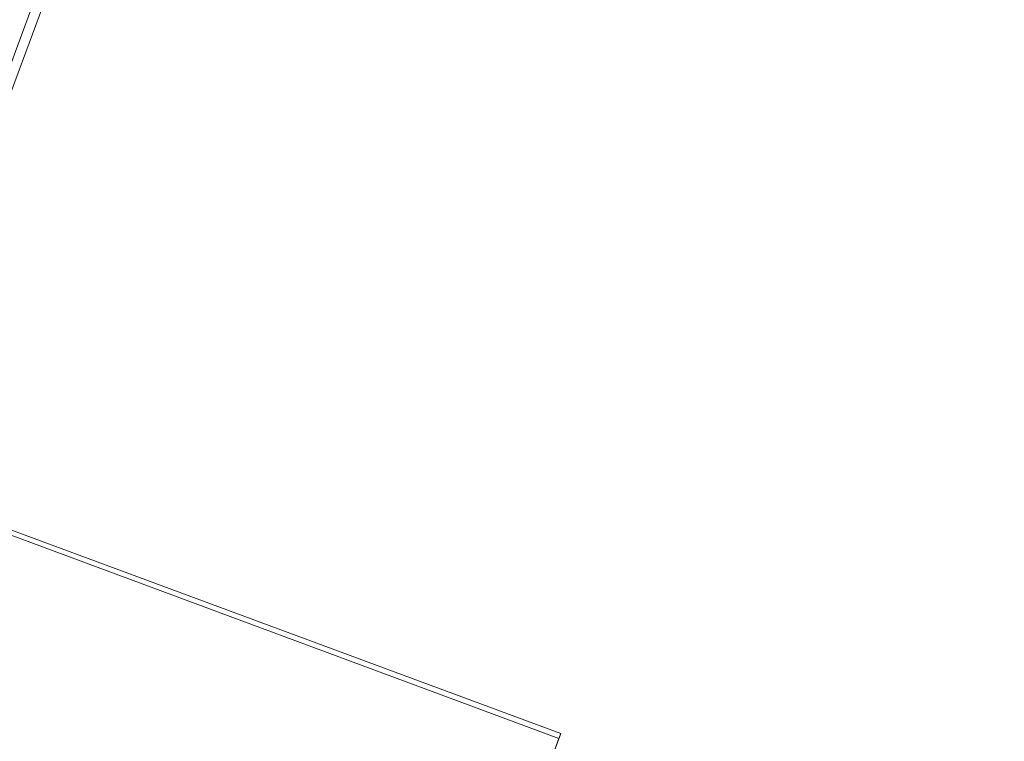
# Model space of a CAD drawing. Header units: millimetres. Extents: x -4395 to 65662, y -65530 to 6847.
# Tile 41 of 256: x 2920 to 3320, y -60344 to -60051. Entities that reach past the tile are written whole.
import ezdxf

# ---------------------------------------------------------------- set-up
doc = ezdxf.new("R2010")
doc.units = ezdxf.units.MM
doc.layers.add('R33_DET_superior_C06', color=7, linetype='Continuous', lineweight=0)

msp = doc.modelspace()

# ---------------------------------------------------------------- linework, layer by layer
at = {"layer": 'R33_DET_superior_C06'}
for p, q in [((3315.763, -58990.563), (2767.856, -60469.911)), ((3319.692, -58991.47), (2771.785, -60470.819)), ((2772.142, -60469.857), (3320.049, -58990.508)), ((2771.607, -60471.301), (3319.514, -58991.952)), ((2760.903, -60488.684), (3308.81, -59009.335)), ((3312.561, -59010.724), (2764.654, -60490.073)), ((2765.011, -60489.11), (3312.918, -59009.761)), ((3261.393, -59137.361), (2829.832, -60302.576)), ((2830.188, -60301.614), (3261.75, -59136.398)), ((3261.75, -59136.398), (2851.803, -60243.255)), ((3265.144, -59138.75), (2855.197, -60245.607)), ((2855.554, -60244.645), (3265.501, -59137.787)), ((2840.69, -60273.259), (3250.638, -59166.401)), ((3254.389, -59167.79), (2844.441, -60274.648)), ((2830.365, -60226.277), (3139.822, -60340.891)), ((3139.109, -60342.817), (2829.652, -60228.203)), ((3009.076, -60693.906), (3139.109, -60342.817)), ((3139.822, -60340.891), (3009.789, -60691.981)), ((3139.822, -60340.891), (3139.109, -60342.817))]:
    msp.add_line(p, q, dxfattribs=at)

doc.saveas('drawing.dxf')
